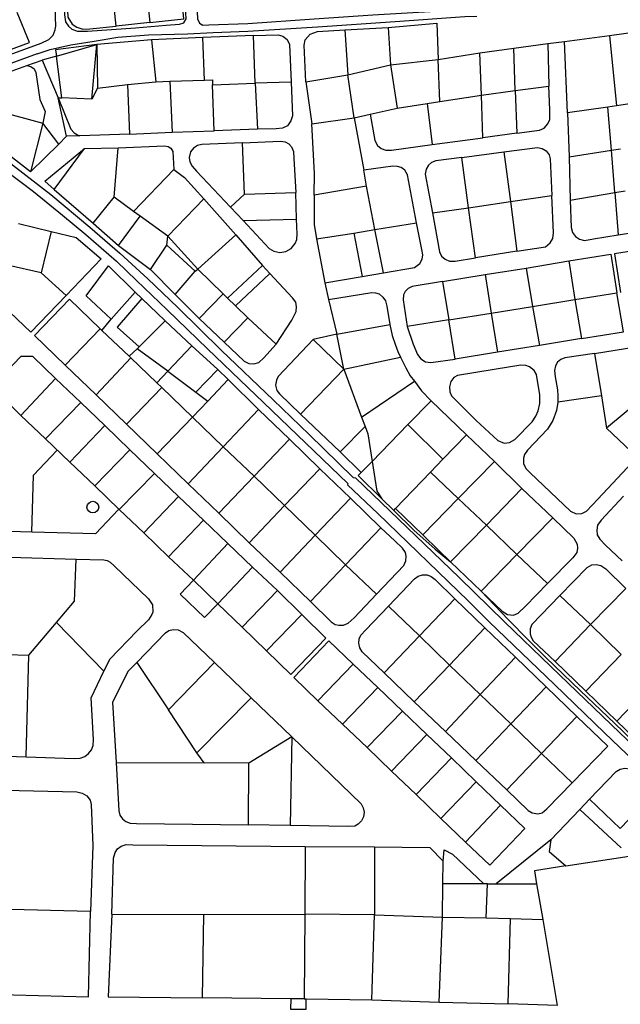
# Model space of a CAD drawing. Header units: metres. Extents: x 19327 to 24000, y 12000 to 18751.
# Tile 15 of 41: x 21173 to 21526, y 17429 to 18007. Entities that reach past the tile are written whole.
import ezdxf

# ---------------------------------------------------------------- set-up
doc = ezdxf.new("R2010")
doc.units = ezdxf.units.M
doc.layers.add('Keyplan-sh1$0$10-WEG', color=254, linetype='CONTINUOUS')
doc.layers.add('Keyplan-sh1$0$20-KAVEL', color=254, linetype='CONTINUOUS')

msp = doc.modelspace()

# ---------------------------------------------------------------- linework, layer by layer
at = {"layer": 'Keyplan-sh1$0$10-WEG'}
for p, q in [((21352.18, 17852.98), (21354.49, 17843.14)), ((21231, 17719.79), (21217.5, 17705.49)), ((21217.5, 17705.49), (21180.1, 17706.51))]:
    msp.add_line(p, q, dxfattribs=at)
for points in [[(21201.67, 18003.63), (21203.64, 18001.97), (21206.96, 18000.73), (21212.76, 18000.73), (21240.96, 18002.7), (21259, 18004.15), (21266.78, 18004.77), (21269.37, 18005.6), (21270.82, 18007.89), (21270.62, 18011.52), (21268.13, 18061.22)], [(21198.35, 18044.72), (21198.87, 18021.37), (21199.18, 18010.38), (21199.8, 18006.23), (21201.67, 18003.63)], [(21193.47, 18032.2), (21193.8, 18008.9), (21193.93, 18003.69), (21193.4, 18000.75)], [(21276.63, 18025.01), (21277.46, 18007.89), (21278.7, 18005.4), (21280.57, 18004.25), (21284.09, 18004.36), (21307.11, 18005.19)], [(21306.95, 18000.74), (21347.87, 18003.33), (21393.68, 18006.46), (21434.47, 18009.31), (21441.67, 18009.59)], [(21307.11, 18005.19), (21345.96, 18007.95), (21380.5, 18010.27), (21417.47, 18012.44), (21441.13, 18014.08)], [(21183.26, 17987.42), (21190.89, 17989.93), (21203.06, 17992.76), (21216.64, 17994.82), (21230.55, 17997.11), (21248.7, 17998.52), (21271.52, 17999.17)], [(21185.65, 17993.62), (21190.02, 17995.8), (21192.63, 17998.3), (21193.77, 18001.53)], [(21271.52, 17999.17), (21286.68, 17999.83), (21306.95, 18000.74)], [(21106.76, 17971.55), (21113.6, 17969.91), (21118.49, 17969.7), (21122.08, 17970.46), (21185.65, 17993.62)], [(21183.26, 17987.42), (21133.81, 17969.37), (21130.66, 17967.63), (21127.4, 17965.02), (21125.12, 17961.76), (21124.47, 17957.73), (21130.23, 17952.41), (21144.9, 17940.77), (21170.43, 17920.87)], [(21164.13, 17919.34), (21181.1, 17906.48), (21198.16, 17892.56), (21211.85, 17881.25), (21229.78, 17865.59), (21241.51, 17854.28)], [(21170.43, 17920.87), (21191.2, 17904.74), (21214.13, 17885.49), (21231.73, 17870.37), (21248.25, 17855.15)], [(21241.51, 17854.28), (21259.56, 17837.09), (21283.25, 17814.15), (21307.05, 17791.42), (21316.29, 17782.61)], [(21248.25, 17855.15), (21265.87, 17838.4), (21291.62, 17813.06), (21321.83, 17784.13)], [(21451.74, 17802), (21430.23, 17798.52), (21428.16, 17797.21), (21426.32, 17794.93), (21425.56, 17791.89), (21425.77, 17788.95), (21426.64, 17786.56), (21441.2, 17772.09), (21453.92, 17760.24), (21457.61, 17758.72), (21460.76, 17759.15), (21464.02, 17760.89), (21474.13, 17771.33), (21476.19, 17774.59), (21477.61, 17777.75)], [(21477.61, 17777.75), (21478.69, 17782.1), (21478.69, 17787.1), (21476.63, 17798.95), (21475.33, 17801.46), (21472.5, 17803.63), (21470.33, 17804.39), (21467.5, 17804.5), (21451.74, 17802)], [(21321.83, 17784.13), (21343.03, 17763.85), (21368.9, 17738.62), (21370.31, 17738.4), (21390.52, 17718.94)], [(21316.29, 17782.61), (21365.74, 17735.03), (21365.53, 17734.16), (21383.35, 17717.3)], [(21383.35, 17717.3), (21436.42, 17666.04), (21448.92, 17653.86)], [(21390.52, 17718.94), (21431.21, 17679.74), (21457.83, 17653.75)], [(21448.92, 17653.86), (21487.28, 17616.92), (21516.62, 17588.65)], [(21457.83, 17653.75), (21485, 17627.58), (21525.64, 17588.65)], [(21516.62, 17588.65), (21543.16, 17563.36), (21566.53, 17540.96), (21586.19, 17521.93)], [(21525.64, 17588.65), (21549.36, 17565.97), (21578.59, 17538.03), (21594.13, 17522.91)]]:
    msp.add_lwpolyline(points, dxfattribs=at)
msp.add_circle((21215.94, 17721.13), 3.44, dxfattribs=at)
at = {"layer": 'Keyplan-sh1$0$20-KAVEL'}
for p, q in [((21229.66, 18003.74), (21226.34, 18033.72)), ((21246.15, 18035.9), (21249.35, 18005.89)), ((21249.35, 18005.89), (21229.66, 18003.74)), ((21310.29, 17998.12), (21280.48, 17996.9)), ((21311.27, 17970.17), (21310.29, 17998.12)), ((21364.08, 18001.43), (21389.44, 18002.82)), ((21364.08, 18001.43), (21365.82, 17975.11)), ((21389.44, 18002.82), (21390.92, 17980.99)), ((21493.06, 17994.64), (21519.57, 17998.23)), ((21519.57, 17998.23), (21546.09, 18001.93)), ((21519.57, 17998.23), (21523.7, 17956.8)), ((21194.62, 17986.05), (21218.31, 17992.79)), ((21215.37, 17960.82), (21218.31, 17992.79)), ((21250.35, 17995.69), (21218.31, 17992.79)), ((21218.31, 17992.79), (21218.74, 17967.23)), ((21280.48, 17996.9), (21250.35, 17995.69)), ((21250.35, 17995.69), (21252.92, 17971.04)), ((21281.6, 17971.91), (21280.48, 17996.9)), ((21463.4, 17990.66), (21483.28, 17993.38)), ((21483.28, 17993.38), (21493.06, 17994.64)), ((21483.28, 17993.38), (21483.99, 17968.37)), ((21494.91, 17952.67), (21493.06, 17994.64)), ((21418.84, 17984.14), (21443.4, 17987.95)), ((21443.4, 17987.95), (21463.4, 17990.66)), ((21444.33, 17963.04), (21443.4, 17987.95)), ((21464.1, 17965.76), (21463.4, 17990.66)), ((21159.23, 17974.05), (21177.05, 17980.57)), ((21177.05, 17980.57), (21186.14, 17983.76)), ((21194.62, 17986.05), (21186.14, 17983.76)), ((21186.14, 17983.76), (21195.49, 17961.58)), ((21197.77, 17961.47), (21194.62, 17986.05)), ((21365.82, 17975.11), (21390.92, 17980.99)), ((21390.92, 17980.99), (21418.84, 17984.14)), ((21390.92, 17980.99), (21394.72, 17955.54)), ((21419.82, 17959.34), (21418.84, 17984.14)), ((21341.04, 17970.87), (21365.82, 17975.11)), ((21369.56, 17949.77), (21365.82, 17975.11)), ((21218.74, 17967.23), (21236.35, 17969.41)), ((21236.35, 17969.41), (21252.92, 17971.04)), ((21236.35, 17969.41), (21237.54, 17940.26)), ((21252.92, 17971.04), (21261.28, 17971.26)), ((21261.28, 17971.26), (21281.6, 17971.91)), ((21261.28, 17971.26), (21262.48, 17941.35)), ((21286.28, 17969.19), (21311.27, 17970.17)), ((21287.26, 17942.22), (21286.28, 17969.19)), ((21332.46, 17970.71), (21311.27, 17970.17)), ((21311.27, 17970.17), (21312.79, 17943.2)), ((21341.04, 17970.87), (21344.68, 17946.19)), ((21218.74, 17967.23), (21215.37, 17960.82)), ((21444.33, 17963.04), (21464.1, 17965.76)), ((21464.1, 17965.76), (21483.99, 17968.37)), ((21464.1, 17965.76), (21465.08, 17940.86)), ((21200.49, 17938.96), (21195.49, 17961.58)), ((21195.49, 17961.58), (21197.77, 17961.47)), ((21215.37, 17960.82), (21197.77, 17961.47)), ((21394.72, 17955.54), (21412.32, 17958.15)), ((21412.32, 17958.15), (21419.82, 17959.34)), ((21412.32, 17958.15), (21415.42, 17934.22)), ((21419.82, 17959.34), (21444.33, 17963.04)), ((21445.09, 17938.14), (21444.33, 17963.04)), ((21542.61, 17959.63), (21523.7, 17956.8)), ((21159.01, 17954.15), (21186.5, 17946.75)), ((21369.56, 17949.77), (21378.91, 17951.95)), ((21378.91, 17951.95), (21394.72, 17955.54)), ((21518.6, 17956.15), (21494.91, 17952.67)), ((21494.91, 17952.67), (21495.78, 17926.84)), ((21523.7, 17956.8), (21518.6, 17956.15)), ((21520.66, 17930.76), (21518.6, 17956.15)), ((21186.5, 17946.75), (21179.33, 17918.04)), ((21195.95, 17934.35), (21186.5, 17946.75)), ((21344.68, 17946.19), (21369.56, 17949.77)), ((21369.56, 17949.77), (21375.11, 17919.1)), ((21237.54, 17940.26), (21208.31, 17939.18)), ((21237.54, 17940.26), (21262.48, 17941.35)), ((21262.48, 17941.35), (21287.26, 17942.22)), ((21312.79, 17943.2), (21287.26, 17942.22)), ((21465.08, 17940.86), (21445.09, 17938.14)), ((21179.33, 17918.04), (21195.95, 17934.35)), ((21200.49, 17938.96), (21195.95, 17934.35)), ((21208.31, 17939.18), (21200.49, 17938.96)), ((21305.11, 17905.06), (21303.81, 17935.08)), ((21415.42, 17934.22), (21445.09, 17938.14)), ((21179.33, 17918.04), (21158.57, 17934.03)), ((21193.17, 17907.78), (21211.1, 17931.71)), ((21211.1, 17931.71), (21230.77, 17932.25)), ((21228.49, 17903.22), (21230.77, 17932.25)), ((21432.83, 17926.58), (21457.39, 17929.84)), ((21457.39, 17929.84), (21461.3, 17900.59)), ((21495.78, 17926.84), (21520.66, 17930.76)), ((21520.66, 17930.76), (21525.99, 17931.63)), ((21522.73, 17905.96), (21520.66, 17930.76)), ((21436.74, 17897), (21432.83, 17926.58)), ((21495.78, 17926.84), (21496.54, 17901.5)), ((21239.84, 17894.84), (21263.53, 17919.53)), ((21376.84, 17909.64), (21375.11, 17919.1)), ((21193.17, 17907.78), (21216.1, 17887.88)), ((21305.11, 17905.06), (21335.21, 17905.93)), ((21335.59, 17890.27), (21335.21, 17905.93)), ((21376.84, 17909.64), (21346.09, 17904.31)), ((21381.73, 17884.3), (21376.84, 17909.64)), ((21496.54, 17901.5), (21522.73, 17905.96)), ((21522.73, 17905.96), (21528.81, 17906.94)), ((21522.73, 17905.96), (21524.73, 17881.11)), ((21216.1, 17887.88), (21228.49, 17903.22)), ((21239.84, 17894.84), (21228.49, 17903.22)), ((21260.05, 17880.38), (21281.13, 17902.24)), ((21281.13, 17902.24), (21300.04, 17881.03)), ((21296.85, 17897.23), (21305.11, 17905.06)), ((21436.74, 17897), (21461.3, 17900.59)), ((21461.3, 17900.59), (21485.64, 17904.18)), ((21461.3, 17900.59), (21465.21, 17871.44)), ((21243.75, 17892.02), (21239.84, 17894.84)), ((21296.85, 17897.23), (21304.3, 17889.4)), ((21415.55, 17893.96), (21436.74, 17897)), ((21440.76, 17867.64), (21436.74, 17897)), ((21231.04, 17874.83), (21243.75, 17892.02)), ((21260.05, 17880.38), (21243.75, 17892.02)), ((21304.3, 17889.4), (21335.59, 17890.27)), ((21381.73, 17884.3), (21406.18, 17888.21)), ((21172.18, 17887.81), (21191.52, 17883.13)), ((21191.52, 17883.13), (21185.65, 17858.66)), ((21216.1, 17887.88), (21231.04, 17874.83)), ((21369.35, 17882.12), (21381.73, 17884.3)), ((21386.73, 17858.74), (21381.73, 17884.3)), ((21259.51, 17875.05), (21260.05, 17880.38)), ((21277.66, 17860.91), (21260.05, 17880.38)), ((21300.04, 17881.03), (21277.66, 17860.91)), ((21300.04, 17881.03), (21315.74, 17863.09)), ((21347.4, 17878.64), (21369.35, 17882.12)), ((21347.4, 17878.64), (21352.18, 17852.98)), ((21369.35, 17882.12), (21374.24, 17856.57)), ((21231.04, 17874.83), (21249.73, 17860.8)), ((21249.73, 17860.8), (21259.51, 17875.05)), ((21259.51, 17875.05), (21276.08, 17859.72)), ((21465.21, 17871.44), (21440.76, 17867.64)), ((21470.61, 17861.57), (21495.76, 17865.74)), ((21495.76, 17865.74), (21499.23, 17843.01)), ((21185.65, 17858.66), (21166.53, 17863.12)), ((21249.73, 17860.8), (21264.34, 17846.01)), ((21264.34, 17846.01), (21276.08, 17859.72)), ((21276.08, 17859.72), (21277.66, 17860.91)), ((21277.66, 17860.91), (21292.6, 17846.34)), ((21295.1, 17843.84), (21315.74, 17863.09)), ((21315.74, 17863.09), (21319.98, 17858.3)), ((21446.48, 17857.76), (21470.61, 17861.57)), ((21470.61, 17861.57), (21474.41, 17839.06)), ((21185.65, 17858.66), (21200.21, 17845.5)), ((21319.98, 17858.3), (21299.77, 17839.38)), ((21352.18, 17852.98), (21374.24, 17856.57)), ((21374.24, 17856.57), (21386.73, 17858.74)), ((21421.38, 17853.74), (21446.48, 17857.76)), ((21421.38, 17853.74), (21425.08, 17831.12)), ((21446.48, 17857.76), (21449.96, 17835.03)), ((21226.62, 17831.47), (21240.85, 17847.46)), ((21240.85, 17847.46), (21244.76, 17843.76)), ((21244.76, 17843.76), (21258.35, 17830.49)), ((21278.36, 17831.88), (21264.34, 17846.01)), ((21292.6, 17846.34), (21278.36, 17831.88)), ((21292.6, 17846.34), (21295.1, 17843.84)), ((21295.1, 17843.84), (21299.77, 17839.38)), ((21354.49, 17843.14), (21359.27, 17822.8)), ((21474.41, 17839.06), (21499.23, 17843.01)), ((21499.23, 17843.01), (21523.9, 17846.93)), ((21499.23, 17843.01), (21503.04, 17820.17)), ((21299.77, 17839.38), (21306.94, 17832.42)), ((21449.96, 17835.03), (21474.41, 17839.06)), ((21474.41, 17839.06), (21478.43, 17816.11)), ((21221.29, 17824.95), (21226.62, 17831.47)), ((21243.08, 17815.38), (21258.35, 17830.49)), ((21258.35, 17830.49), (21274.16, 17815.81)), ((21278.36, 17831.88), (21293.09, 17818.06)), ((21293.09, 17818.06), (21306.94, 17832.42)), ((21306.94, 17832.42), (21323.68, 17816.87)), ((21425.08, 17831.12), (21400.73, 17827.31)), ((21425.08, 17831.12), (21449.96, 17835.03)), ((21428.88, 17808.06), (21425.08, 17831.12)), ((21449.96, 17835.03), (21453.76, 17812.09)), ((21199.67, 17804.5), (21220.31, 17825.93)), ((21220.31, 17825.93), (21221.29, 17824.95)), ((21221.29, 17824.95), (21237.38, 17809.72)), ((21359.27, 17822.8), (21390.57, 17828.35)), ((21359.27, 17822.8), (21345.47, 17819.65)), ((21345.47, 17819.65), (21363.51, 17802.14)), ((21363.51, 17802.14), (21359.27, 17822.8)), ((21503.04, 17820.17), (21478.43, 17816.11)), ((21237.38, 17809.72), (21241.99, 17814.18)), ((21241.99, 17814.18), (21243.08, 17815.38)), ((21260.03, 17801.02), (21241.99, 17814.18)), ((21274.16, 17815.81), (21260.03, 17801.02)), ((21289.43, 17802), (21274.16, 17815.81)), ((21478.43, 17816.11), (21453.76, 17812.09)), ((21238.19, 17808.74), (21217.87, 17787.1)), ((21238.19, 17808.74), (21237.38, 17809.72)), ((21253.51, 17794.17), (21238.19, 17808.74)), ((21363.51, 17802.14), (21396.65, 17809.31)), ((21453.76, 17812.09), (21428.88, 17808.06)), ((21510.7, 17811.35), (21514.82, 17786.45)), ((21199.67, 17804.5), (21217.87, 17787.1)), ((21276.49, 17788.62), (21289.43, 17802)), ((21295.56, 17796.02), (21289.43, 17802)), ((21363.51, 17802.14), (21338.03, 17775.82)), ((21363.51, 17802.14), (21373.83, 17773.97)), ((21194.04, 17796.67), (21173.7, 17774.95)), ((21194.04, 17796.67), (21208.82, 17782.61)), ((21253.51, 17794.17), (21260.03, 17801.02)), ((21260.03, 17801.02), (21276.49, 17788.62)), ((21283.61, 17783.4), (21295.56, 17796.02)), ((21313.33, 17778.51), (21295.56, 17796.02)), ((21235.69, 17769.81), (21256.45, 17791.34)), ((21256.45, 17791.34), (21253.51, 17794.17)), ((21274.43, 17774.05), (21256.45, 17791.34)), ((21373.83, 17773.97), (21404.91, 17795.07)), ((21217.87, 17787.1), (21235.69, 17769.81)), ((21276.49, 17788.62), (21283.61, 17783.4)), ((21514.82, 17786.45), (21489.29, 17782.75)), ((21514.82, 17786.45), (21517.87, 17767.42)), ((21208.82, 17782.61), (21188.17, 17761.31)), ((21208.82, 17782.61), (21222.98, 17769.08)), ((21283.61, 17783.4), (21274.43, 17774.05)), ((21292.47, 17756.65), (21313.33, 17778.51)), ((21331.42, 17761.11), (21313.33, 17778.51)), ((21401.05, 17769.73), (21414.69, 17783.54)), ((21414.69, 17783.54), (21435.61, 17763.64)), ((21173.7, 17774.95), (21188.17, 17761.31)), ((21253.67, 17752.41), (21274.43, 17774.05)), ((21274.43, 17774.05), (21292.47, 17756.65)), ((21338.03, 17775.82), (21361.33, 17753.52)), ((21373.83, 17773.97), (21375.9, 17768.53)), ((21202.43, 17747.56), (21222.98, 17769.08)), ((21222.98, 17769.08), (21237.76, 17754.8)), ((21235.69, 17769.81), (21253.67, 17752.41)), ((21375.9, 17768.53), (21361.33, 17753.52)), ((21380.13, 17747.87), (21401.05, 17769.73)), ((21401.05, 17769.73), (21421.7, 17749.39)), ((21188.17, 17761.31), (21202.43, 17747.56)), ((21310.67, 17739.36), (21331.42, 17761.11)), ((21331.42, 17761.11), (21349.3, 17743.6)), ((21435.61, 17763.64), (21421.7, 17749.39)), ((21451.96, 17747.98), (21435.61, 17763.64)), ((21271.88, 17734.9), (21292.47, 17756.65)), ((21292.47, 17756.65), (21310.67, 17739.36)), ((21181.01, 17739.85), (21194.8, 17754.41)), ((21237.76, 17754.8), (21217.09, 17733.55)), ((21252.21, 17740.89), (21237.76, 17754.8)), ((21253.67, 17752.41), (21271.88, 17734.9)), ((21361.33, 17753.52), (21373.72, 17741.56)), ((21421.7, 17749.39), (21414.42, 17741.67)), ((21217.09, 17733.55), (21202.43, 17747.56)), ((21328.65, 17722.07), (21349.3, 17743.6)), ((21349.3, 17743.6), (21367.34, 17726.31)), ((21373.72, 17741.56), (21380.13, 17747.87)), ((21430.66, 17726.23), (21451.96, 17747.98)), ((21468.04, 17732.1), (21451.96, 17747.98)), ((21180.1, 17706.51), (21181.01, 17739.85)), ((21252.21, 17740.89), (21231.45, 17719.7)), ((21266.36, 17727.36), (21252.21, 17740.89)), ((21310.67, 17739.36), (21289.97, 17717.61)), ((21328.65, 17722.07), (21310.67, 17739.36)), ((21414.42, 17741.67), (21393.88, 17720.36)), ((21414.42, 17741.67), (21430.66, 17726.23)), ((21217.09, 17733.55), (21231.45, 17719.7)), ((21271.88, 17734.9), (21289.97, 17717.61)), ((21468.04, 17732.1), (21447.29, 17710.57)), ((21486.3, 17714.81), (21468.04, 17732.1)), ((21266.36, 17727.36), (21245.92, 17705.95)), ((21281.04, 17713.51), (21266.36, 17727.36)), ((21367.34, 17726.31), (21346.69, 17704.67)), ((21367.34, 17726.31), (21385.27, 17708.91)), ((21409.91, 17704.91), (21430.66, 17726.23)), ((21430.66, 17726.23), (21447.29, 17710.57)), ((21307.9, 17700.21), (21328.65, 17722.07)), ((21346.69, 17704.67), (21328.65, 17722.07)), ((21385.73, 17726.01), (21392.79, 17719.16)), ((21392.79, 17719.16), (21393.88, 17720.36)), ((21393.88, 17720.36), (21409.91, 17704.91)), ((21231.45, 17719.7), (21245.92, 17705.95)), ((21289.97, 17717.61), (21307.9, 17700.21)), ((21465.11, 17693.28), (21486.3, 17714.81)), ((21260.39, 17691.89), (21281.04, 17713.51)), ((21281.04, 17713.51), (21295.3, 17699.76)), ((21385.27, 17708.91), (21364.51, 17687.27)), ((21447.29, 17710.57), (21426.21, 17689.04)), ((21447.29, 17710.57), (21465.11, 17693.28)), ((21180.1, 17706.51), (21149.53, 17707.35)), ((21245.92, 17705.95), (21260.39, 17691.89)), ((21325.99, 17682.92), (21346.69, 17704.67)), ((21364.51, 17687.27), (21346.69, 17704.67)), ((21295.3, 17699.76), (21275, 17678.24)), ((21309.7, 17685.9), (21295.3, 17699.76)), ((21307.9, 17700.21), (21325.99, 17682.92)), ((21167.15, 17691.77), (21206.08, 17690.58)), ((21260.39, 17691.89), (21275, 17678.24)), ((21465.11, 17693.28), (21444.19, 17671.85)), ((21483.09, 17676.2), (21465.11, 17693.28)), ((21206.08, 17690.58), (21222.46, 17690.11)), ((21222.46, 17690.11), (21224.32, 17689.71)), ((21224.32, 17689.71), (21226.17, 17688.79)), ((21226.17, 17688.79), (21228.55, 17686.67)), ((21228.55, 17686.67), (21248.68, 17667.18)), ((21309.7, 17685.9), (21289.36, 17664.39)), ((21324.38, 17672.15), (21309.7, 17685.9)), ((21343.81, 17665.63), (21364.51, 17687.27)), ((21364.51, 17687.27), (21382.6, 17669.98)), ((21444.19, 17671.85), (21426.21, 17689.04)), ((21325.99, 17682.92), (21343.81, 17665.63)), ((21275, 17678.24), (21289.36, 17664.39)), ((21324.38, 17672.15), (21303.73, 17650.64)), ((21338.85, 17658.09), (21324.38, 17672.15)), ((21490.43, 17669.24), (21508.36, 17652.17)), ((21508.36, 17652.17), (21529.22, 17673.38)), ((21248.68, 17667.18), (21251.03, 17663.67)), ((21251.03, 17663.67), (21251.23, 17659.5)), ((21289.36, 17664.39), (21303.73, 17650.64)), ((21389.67, 17663.02), (21407.92, 17645.62)), ((21428.68, 17667.37), (21407.92, 17645.62)), ((21446.39, 17650.19), (21428.68, 17667.37)), ((21250.67, 17658.04), (21248.55, 17654.99)), ((21251.23, 17659.5), (21250.67, 17658.04)), ((21318.09, 17636.69), (21338.85, 17658.09)), ((21338.85, 17658.09), (21352.96, 17644.26)), ((21178.39, 17634.11), (21194.56, 17653.34)), ((21194.56, 17653.34), (21222.46, 17624.71)), ((21248.55, 17654.99), (21242.06, 17648.5)), ((21487.6, 17630.53), (21508.36, 17652.17)), ((21508.36, 17652.17), (21526.4, 17634.66)), ((21242.06, 17648.5), (21225.77, 17631.67)), ((21241.78, 17629.93), (21258.66, 17647.35)), ((21258.66, 17647.35), (21260.55, 17648.61)), ((21260.55, 17648.61), (21263.06, 17649.35)), ((21263.06, 17649.35), (21266, 17649.14)), ((21266, 17649.14), (21269.04, 17647.56)), ((21269.04, 17647.56), (21287.39, 17629.83)), ((21303.73, 17650.64), (21318.09, 17636.69)), ((21407.92, 17645.62), (21387.06, 17623.76)), ((21407.92, 17645.62), (21425.64, 17628.33)), ((21425.64, 17628.33), (21446.39, 17650.19)), ((21464.27, 17633), (21446.39, 17650.19)), ((21352.96, 17644.26), (21332.3, 17622.85)), ((21354.64, 17642.58), (21333.98, 17621.07)), ((21368.89, 17628.94), (21354.64, 17642.58)), ((21165.28, 17634.64), (21178.39, 17634.11)), ((21176.66, 17574.48), (21178.39, 17634.11)), ((21332.3, 17622.85), (21318.09, 17636.69)), ((21505.59, 17613.13), (21526.4, 17634.66)), ((21225.77, 17631.67), (21222.46, 17624.71)), ((21241.78, 17629.93), (21260.34, 17602.02)), ((21260.34, 17602.02), (21287.39, 17629.83)), ((21287.39, 17629.83), (21308.98, 17609.16)), ((21368.89, 17628.94), (21348.24, 17607.32)), ((21383.36, 17615.19), (21368.89, 17628.94)), ((21404.83, 17606.69), (21425.64, 17628.33)), ((21425.64, 17628.33), (21443.62, 17611.14)), ((21443.62, 17611.14), (21464.27, 17633)), ((21482.41, 17615.6), (21464.27, 17633)), ((21487.6, 17630.53), (21505.59, 17613.13)), ((21387.06, 17623.76), (21404.83, 17606.69)), ((21333.98, 17621.07), (21348.24, 17607.32)), ((21523.84, 17595.51), (21544.81, 17617.26)), ((21383.36, 17615.19), (21362.6, 17593.68)), ((21397.83, 17601.34), (21383.36, 17615.19)), ((21423.19, 17589.39), (21443.62, 17611.14)), ((21443.62, 17611.14), (21461.55, 17593.85)), ((21461.55, 17593.85), (21482.41, 17615.6)), ((21500.4, 17598.2), (21482.41, 17615.6)), ((21505.59, 17613.13), (21523.84, 17595.51)), ((21277.13, 17576.81), (21308.98, 17609.16)), ((21308.98, 17609.16), (21332.9, 17586.25)), ((21348.24, 17607.32), (21362.6, 17593.68)), ((21404.83, 17606.69), (21423.19, 17589.39)), ((21277.13, 17576.81), (21260.34, 17602.02)), ((21377.07, 17579.94), (21397.83, 17601.34)), ((21412.28, 17587.59), (21397.83, 17601.34)), ((21362.6, 17593.68), (21377.07, 17579.94)), ((21461.55, 17593.85), (21441.07, 17572.32)), ((21479.53, 17576.45), (21461.55, 17593.85)), ((21479.53, 17576.45), (21500.4, 17598.2)), ((21523.84, 17595.51), (21541.61, 17578.33)), ((21412.28, 17587.59), (21391.52, 17565.97)), ((21426.75, 17573.84), (21412.28, 17587.59)), ((21423.19, 17589.39), (21441.07, 17572.32)), ((21332.9, 17586.25), (21307.69, 17570.72)), ((21332.9, 17586.25), (21331.96, 17534.1)), ((21332.9, 17586.25), (21373.58, 17546.9)), ((21281.42, 17570.93), (21277.13, 17576.81)), ((21377.07, 17579.94), (21391.52, 17565.97)), ((21459.32, 17555.03), (21479.53, 17576.45)), ((21479.53, 17576.45), (21497.73, 17559.27)), ((21141.71, 17575.54), (21176.66, 17574.48)), ((21229.63, 17571.14), (21281.42, 17570.93)), ((21307.69, 17570.72), (21281.42, 17570.93)), ((21307.32, 17534.52), (21307.69, 17570.72)), ((21426.75, 17573.84), (21405.89, 17552.33)), ((21441.22, 17559.88), (21426.75, 17573.84)), ((21441.07, 17572.32), (21459.32, 17555.03)), ((21391.52, 17565.97), (21405.89, 17552.33)), ((21441.22, 17559.88), (21420.36, 17538.27)), ((21455.48, 17546.14), (21441.22, 17559.88)), ((21373.58, 17546.9), (21374.84, 17544.6)), ((21405.89, 17552.33), (21420.36, 17538.27)), ((21502.22, 17543.54), (21507.82, 17549.63)), ((21374.84, 17544.6), (21375.37, 17541.97)), ((21375.37, 17541.97), (21375.05, 17539.14)), ((21434.93, 17524.42), (21455.48, 17546.14)), ((21485.05, 17525.7), (21502.22, 17543.54)), ((21502.22, 17543.54), (21526.34, 17520.92)), ((21373.79, 17536.83), (21371.91, 17534.84)), ((21375.05, 17539.14), (21373.79, 17536.83)), ((21420.36, 17538.27), (21434.93, 17524.42)), ((21331.96, 17534.1), (21307.32, 17534.52)), ((21366.04, 17533.58), (21331.96, 17534.1)), ((21369.81, 17533.79), (21366.04, 17533.58)), ((21371.91, 17534.84), (21369.81, 17533.79)), ((21485.05, 17525.7), (21453.05, 17499.86)), ((21340.67, 17521.74), (21340.59, 17482.12)), ((21340.67, 17521.74), (21381.45, 17521.53)), ((21381.45, 17521.53), (21381.53, 17481.57)), ((21421.6, 17499.79), (21421.87, 17513.14)), ((21493.96, 17510.37), (21531.23, 17516.13)), ((21421.49, 17480.38), (21421.6, 17499.79)), ((21445.67, 17499.92), (21421.6, 17499.79)), ((21447.87, 17499.79), (21445.67, 17499.92)), ((21447.16, 17479.89), (21447.87, 17499.79)), ((21447.87, 17499.79), (21453.05, 17499.86)), ((21453.05, 17499.86), (21476.66, 17499.79)), ((21476.66, 17499.79), (21480.42, 17478.91)), ((21214.65, 17483.53), (21155.75, 17485.05)), ((21227.09, 17482.01), (21280.99, 17481.9)), ((21280.99, 17481.9), (21280.23, 17432.96)), ((21280.99, 17481.9), (21340.59, 17482.12)), ((21340.59, 17482.12), (21340.05, 17432.31)), ((21381.53, 17481.57), (21340.59, 17482.12)), ((21379.93, 17431.76), (21381.53, 17481.57)), ((21381.53, 17481.57), (21421.49, 17480.38)), ((21419.4, 17430.3), (21421.49, 17480.38)), ((21421.49, 17480.38), (21447.16, 17479.89)), ((21447.16, 17479.89), (21461.34, 17479.45)), ((21459.93, 17429.32), (21461.34, 17479.45)), ((21461.34, 17479.45), (21480.42, 17478.91)), ((21480.42, 17478.91), (21488.89, 17428.45)), ((21332.37, 17432.26), (21280.23, 17432.96)), ((21340.05, 17432.31), (21332.37, 17432.26)), ((21340.05, 17432.31), (21341.24, 17432.31)), ((21341.24, 17432.31), (21379.93, 17431.76)), ((21379.93, 17431.76), (21419.4, 17430.3)), ((21419.4, 17430.3), (21459.93, 17429.32)), ((21488.89, 17428.45), (21459.93, 17429.32))]:
    msp.add_line(p, q, dxfattribs=at)
at = {"layer": 'Keyplan-sh1$0$20-KAVEL', "lineweight": -2}
for p, q in [((21275, 17678.24), (21267.3, 17670.07)), ((21267.3, 17670.07), (21281.65, 17656.23)), ((21281.65, 17656.23), (21289.36, 17664.39))]:
    msp.add_line(p, q, dxfattribs=at)
at = {"layer": 'Keyplan-sh1$0$20-KAVEL'}
for points in [[(21200.32, 18033.2), (21200.84, 18017.12), (21201.25, 18008.92), (21203.84, 18004.75), (21206.44, 18003.11), (21209.96, 18001.97), (21214.12, 18002.11), (21229.66, 18003.74)], [(21249.35, 18005.89), (21269.44, 18007.89), (21266.47, 18037.87)], [(21149.33, 17983.27), (21178.64, 17994.03), (21171.53, 18011.67)], [(21389.44, 18002.82), (21418.19, 18005.45), (21418.84, 17984.14)], [(21310.29, 17998.12), (21324.85, 17998.55), (21327.68, 17997.68), (21330.18, 17995.73), (21331.48, 17992.79), (21332.46, 17970.71)], [(21341.04, 17970.87), (21340.06, 17992.4), (21340.71, 17995.67), (21343.65, 17999.04), (21348, 18000.56), (21364.08, 18001.43)], [(21218.31, 17992.79), (21194.08, 17989.74), (21194.62, 17986.05)], [(21177.05, 17980.57), (21179.44, 17980.03), (21181.39, 17978.61), (21182.37, 17976.33), (21184.87, 17960.56), (21187.91, 17953.6), (21186.5, 17946.75)], [(21281.6, 17971.91), (21286.17, 17972.13), (21286.28, 17969.19)], [(21332.46, 17970.71), (21333.22, 17951.03), (21332.24, 17947.98), (21330.39, 17945.16), (21327.35, 17943.74), (21323.77, 17943.42), (21312.79, 17943.2)], [(21465.08, 17940.86), (21478.45, 17942.49), (21481.16, 17943.79), (21483.34, 17946.19), (21484.42, 17948.8), (21484.42, 17954.45), (21483.99, 17968.37)], [(21195.49, 17961.58), (21202.99, 17943.2), (21205.05, 17941.02), (21207.01, 17939.72), (21208.31, 17939.18)], [(21378.91, 17951.95), (21381.63, 17936.51), (21383.15, 17933.57), (21385.32, 17931.83), (21388.04, 17930.74), (21391.41, 17930.85), (21415.42, 17934.22)], [(21346.09, 17904.31), (21346.26, 17917.15), (21344.68, 17946.19)], [(21303.81, 17935.08), (21280.01, 17934.1), (21277.51, 17933.55), (21275.01, 17932.03), (21273.38, 17929.85), (21272.51, 17926.59), (21272.95, 17923.98), (21274.25, 17921.37), (21276.86, 17918.44), (21296.85, 17897.23)], [(21303.81, 17935.08), (21326.3, 17936.05), (21328.91, 17935.62), (21331.08, 17934.53), (21332.6, 17932.79), (21333.91, 17929.96), (21334.12, 17925.83), (21335.21, 17905.93)], [(21193.17, 17907.78), (21187.74, 17912.57), (21211.1, 17931.71)], [(21230.77, 17932.25), (21258.04, 17933.45), (21260.22, 17933.01), (21261.85, 17931.93), (21263.04, 17929.97), (21263.53, 17919.53)], [(21457.39, 17929.84), (21477.17, 17932.35), (21479.99, 17931.8), (21482.27, 17930.39), (21484.12, 17928.1), (21484.77, 17925.71), (21485.64, 17904.18)], [(21432.83, 17926.58), (21417.51, 17924.62), (21415.01, 17923.54), (21413.16, 17922.01), (21411.86, 17919.62), (21411.32, 17916.68), (21415.55, 17893.96)], [(21263.53, 17919.53), (21269.72, 17914.85), (21281.13, 17902.24)], [(21406.18, 17888.21), (21400.86, 17916.38), (21399.34, 17919.1), (21397.06, 17920.62), (21394.99, 17921.27), (21392.27, 17921.38), (21375.11, 17919.1)], [(21524.73, 17881.11), (21544.83, 17884.15), (21548.09, 17885.57), (21550.05, 17887.85), (21551.03, 17890.24), (21551.24, 17892.53), (21548.7, 17910.2)], [(21346.09, 17904.31), (21345.98, 17887.23), (21347.4, 17878.64)], [(21465.21, 17871.44), (21481.95, 17874.05), (21484.77, 17876.34), (21486.3, 17878.95), (21486.73, 17882.32), (21485.64, 17904.18)], [(21496.54, 17901.5), (21497.02, 17885.35), (21497.89, 17882.41), (21499.52, 17880.02), (21501.91, 17878.5), (21504.84, 17877.84), (21510.17, 17878.71), (21524.73, 17881.11)], [(21415.55, 17893.96), (21419.58, 17871.12), (21420.77, 17868.62), (21422.94, 17866.77), (21425.55, 17865.68), (21428.92, 17865.57), (21440.76, 17867.64)], [(21304.3, 17889.4), (21319.51, 17873.09), (21322.22, 17871.56), (21325.81, 17870.69), (21329.4, 17871.24), (21332.55, 17873.09), (21334.83, 17875.91), (21335.81, 17878.42), (21336.03, 17881.68), (21335.59, 17890.27)], [(21386.73, 17858.74), (21404.88, 17861.9), (21408.03, 17864.29), (21409.55, 17866.79), (21409.88, 17869.29), (21409.34, 17872.44), (21406.18, 17888.21)], [(21191.52, 17883.13), (21206.19, 17879.54), (21220.86, 17866.93), (21200.21, 17845.5)], [(21542.32, 17873.13), (21522.54, 17869.98), (21526.13, 17847.25)], [(21495.76, 17865.74), (21520.32, 17869.65), (21523.9, 17846.93)], [(21226.62, 17831.47), (21212.06, 17845.18), (21225.1, 17862.9), (21240.85, 17847.46)], [(21323.68, 17816.87), (21332.97, 17830.9), (21335.47, 17836.12), (21335.68, 17838.84), (21335.14, 17841.45), (21333.29, 17844.16), (21319.98, 17858.3)], [(21421.38, 17853.74), (21403.56, 17850.69), (21401.28, 17849.61), (21399.54, 17847.76), (21398.56, 17845.8), (21398.24, 17842.86), (21400.73, 17827.31)], [(21154.57, 17847.35), (21179.51, 17823.97), (21200.21, 17845.5)], [(21199.67, 17804.5), (21181.63, 17821.9), (21202.28, 17843.33), (21220.31, 17825.93)], [(21244.76, 17843.76), (21230.26, 17826.8), (21243.08, 17815.38)], [(21354.49, 17843.14), (21379.81, 17847.16), (21381.98, 17847.05), (21384.15, 17846.4), (21386.44, 17844.55), (21387.85, 17842.27), (21388.72, 17839.11), (21390.57, 17828.35)], [(21503.04, 17820.17), (21527.81, 17824.09), (21523.9, 17846.93)], [(21390.57, 17828.35), (21391.87, 17822.04), (21393.61, 17816.93), (21395.13, 17812.47), (21396.65, 17809.31)], [(21400.73, 17827.31), (21404.21, 17816.76), (21406.82, 17810.78), (21408.67, 17808.17), (21411.49, 17806.54), (21414.53, 17806.11), (21428.88, 17808.06)], [(21345.47, 17819.65), (21324.88, 17797.9), (21323.79, 17795.72), (21323.36, 17792.68), (21324.01, 17789.74), (21325.64, 17787.67), (21338.03, 17775.82)], [(21293.09, 17818.06), (21304.93, 17806.86), (21307.65, 17805.56), (21310.58, 17805.34), (21313.41, 17806.1), (21316.45, 17808.82), (21323.68, 17816.87)], [(21510.7, 17811.35), (21535.04, 17815.27), (21539.71, 17785.69), (21517.87, 17767.42)], [(21194.04, 17796.67), (21180.62, 17809.58), (21173.7, 17809.58), (21156.29, 17791.84), (21173.7, 17774.95)], [(21396.65, 17809.31), (21399.91, 17803.01), (21402.52, 17798.33), (21404.91, 17795.07)], [(21510.7, 17811.35), (21493.42, 17808.85), (21491.03, 17807.76), (21489.07, 17806.24), (21487.77, 17804.07), (21487.22, 17801.46), (21487.66, 17797.65), (21488.96, 17790.04), (21489.29, 17786.45), (21489.29, 17782.75)], [(21404.91, 17795.07), (21409.04, 17789.41), (21414.69, 17783.54)], [(21489.29, 17782.75), (21488.47, 17777.86), (21486.3, 17772.09), (21483.04, 17766.98), (21471.3, 17754.58), (21469.57, 17752.08), (21469.02, 17749.8), (21469.02, 17746.75), (21470.44, 17743.82), (21473.04, 17741.21), (21496.62, 17718.81), (21499.99, 17717.28), (21503.36, 17717.39), (21505.97, 17718.7), (21512.71, 17725.77), (21535.85, 17750.45), (21517.87, 17767.42)], [(21375.9, 17768.53), (21377.53, 17764.18), (21380.13, 17747.87)], [(21380.13, 17747.87), (21382.8, 17730.47), (21385.73, 17726.01)], [(21373.72, 17741.56), (21371.93, 17739.71), (21385.73, 17726.01)], [(21527.85, 17727.49), (21514.7, 17713.46), (21512.53, 17710.64), (21512.09, 17707.59), (21512.42, 17704.87), (21513.83, 17702.37), (21517.31, 17698.89), (21526.98, 17689.65)], [(21392.79, 17719.16), (21404.58, 17707.52), (21417.19, 17696.54), (21426.21, 17689.04)], [(21486.3, 17714.81), (21498.63, 17702.96), (21500.59, 17699.48), (21500.81, 17697.08), (21500.37, 17694.47), (21497.98, 17691.32), (21483.09, 17676.2)], [(21382.6, 17669.98), (21398.74, 17686.94), (21399.94, 17689.55), (21400.15, 17692.27), (21399.61, 17694.56), (21397.98, 17696.95), (21393.42, 17701.3), (21385.27, 17708.91)], [(21409.91, 17704.91), (21419.14, 17695.89), (21426.21, 17689.04)], [(21194.56, 17653.34), (21205.11, 17665.86), (21206.08, 17690.58)], [(21490.43, 17669.24), (21506.4, 17685.77), (21509.12, 17687.19), (21511.73, 17687.51), (21514.55, 17686.86), (21517.38, 17684.9), (21529.22, 17673.38)], [(21389.67, 17663.02), (21404.88, 17679), (21407.16, 17680.53), (21409.66, 17681.29), (21412.49, 17681.29), (21414.77, 17680.42), (21417.16, 17678.57), (21428.68, 17667.37)], [(21444.19, 17671.85), (21456.47, 17660), (21459.62, 17658.15), (21463.1, 17657.72), (21465.92, 17658.8), (21470.16, 17662.94), (21483.09, 17676.2)], [(21343.81, 17665.63), (21356.04, 17653.77), (21358.43, 17652.25), (21360.6, 17651.71), (21363.21, 17651.71), (21366.03, 17652.9), (21369.51, 17656.17), (21382.6, 17669.98)], [(21444.19, 17671.85), (21460.04, 17655.1), (21471.86, 17643.21), (21482.24, 17632.88)], [(21490.43, 17669.24), (21474.02, 17652.28), (21473.04, 17649.67), (21472.93, 17646.73), (21473.58, 17644.67), (21474.78, 17642.6), (21487.6, 17630.53)], [(21387.06, 17623.76), (21374.24, 17636.16), (21372.93, 17638.55), (21372.28, 17641.27), (21372.5, 17643.77), (21373.48, 17645.94), (21376.3, 17649.1), (21389.67, 17663.02)], [(21241.78, 17629.93), (21236.65, 17624.87), (21227.43, 17606.61), (21229.63, 17571.14)], [(21482.24, 17632.88), (21502.61, 17613.27), (21522.52, 17594.16)], [(21176.66, 17574.48), (21204.95, 17573.56), (21208.39, 17573.69), (21211.3, 17574.75), (21213.42, 17576.34), (21215.14, 17578.59), (21216.07, 17581.11), (21216.34, 17584.69), (21215.01, 17609.07), (21222.46, 17624.71)], [(21500.4, 17598.2), (21518.6, 17580.8), (21497.73, 17559.27)], [(21522.52, 17594.16), (21539.31, 17578.04), (21552, 17565.9), (21562.57, 17556.13)], [(21229.63, 17571.14), (21231.26, 17542.71), (21231.88, 17540.19), (21233.35, 17538.09), (21235.24, 17536.52), (21237.86, 17535.47), (21241.64, 17535.36), (21307.32, 17534.52)], [(21507.82, 17549.63), (21523.46, 17565.83), (21525.75, 17567.25), (21528.57, 17567.79), (21531.51, 17567.46), (21534.66, 17565.4), (21546.61, 17553.87)], [(21459.32, 17555.03), (21471.76, 17542.85), (21474.05, 17541.54), (21477.52, 17541), (21480.02, 17541.65), (21482.74, 17543.83), (21497.73, 17559.27)], [(21146.93, 17555.33), (21206.52, 17553.87), (21209.7, 17553.21), (21212.35, 17551.49), (21214.33, 17548.97), (21214.86, 17546.45), (21215.92, 17522.47), (21214.65, 17483.53)], [(21507.82, 17549.63), (21525.85, 17532.45), (21546.61, 17553.87)], [(21455.48, 17546.14), (21469.9, 17532.29), (21449.24, 17510.78), (21434.93, 17524.42)], [(21485.05, 17525.7), (21484.18, 17518.85), (21493.96, 17510.37)], [(21227.09, 17482.01), (21228.15, 17514.94), (21229.04, 17518.34), (21230.47, 17520.49), (21232.62, 17521.99), (21235.44, 17522.93), (21239.53, 17522.85), (21340.67, 17521.74)], [(21381.45, 17521.53), (21414.01, 17521.22), (21421.87, 17513.14)], [(21421.87, 17513.14), (21422.4, 17519.75), (21427.22, 17517.23), (21445.67, 17499.92)], [(21493.96, 17510.37), (21475.49, 17507.43), (21476.66, 17499.79)], [(21154.5, 17435.03), (21213.45, 17433.4), (21214.65, 17483.53)], [(21227.09, 17482.01), (21225.03, 17433.5), (21280.23, 17432.96)], [(21332.37, 17432.26), (21332.12, 17426.33), (21341.35, 17426.33), (21341.24, 17432.31)]]:
    msp.add_lwpolyline(points, dxfattribs=at)

doc.saveas('drawing.dxf')
